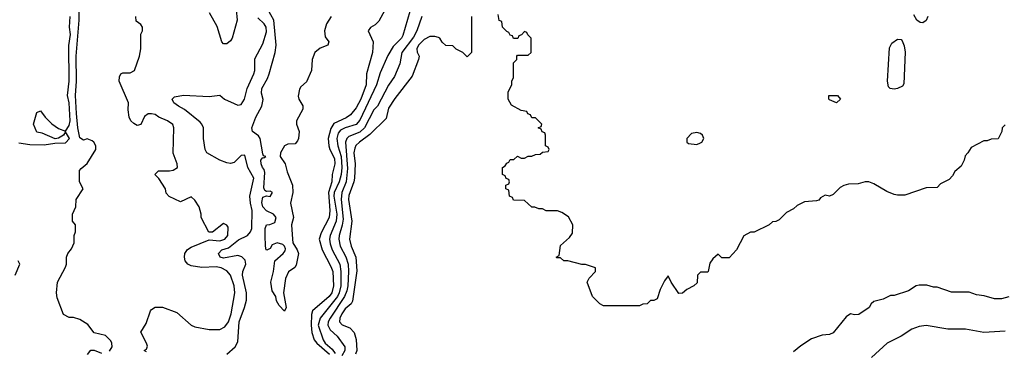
# Model space of a CAD drawing. Header units: inches. Extents: x 2348352 to 2479776, y 460422 to 613655.
# Tile 132 of 256: x 2362634 to 2368125, y 530605 to 532452. Entities that reach past the tile are written whole.
import ezdxf

# ---------------------------------------------------------------- set-up
doc = ezdxf.new("R2010")
doc.units = ezdxf.units.IN
doc.header["$MEASUREMENT"] = 0
doc.layers.add('C3563', color=7, linetype='Continuous')

msp = doc.modelspace()

# ---------------------------------------------------------------- linework, layer by layer
at = {"layer": 'C3563', "color": 4}
for points, elevation in [([(2364694, 532550), (2364636.1, 532443.9), (2364615.9, 532424.1), (2364590, 532409), (2364577.3, 532390), (2364604.9, 532330), (2364601.6, 532270), (2364568, 532150), (2364566.4, 532090), (2364536.5, 532010), (2364510, 531962), (2364478.2, 531921.8), (2364455, 531905), (2364385.4, 531874.6), (2364370, 531846), (2364354.7, 531790), (2364357.4, 531750), (2364363.1, 531730), (2364390, 531678.8), (2364392.3, 531650), (2364376.5, 531590), (2364374.4, 531550), (2364356.8, 531490), (2364363.6, 531390), (2364359.6, 531350), (2364315.3, 531264.7), (2364304.6, 531230), (2364320.3, 531170), (2364370, 531077.3), (2364379.5, 531050), (2364384.2, 530970), (2364374.3, 530930), (2364359.5, 530910), (2364267.4, 530830), (2364260.8, 530810), (2364259.3, 530750), (2364262.8, 530710), (2364275.8, 530670), (2364291.3, 530650), (2364362.2, 530590)], 64), ([(2362630, 531767.3), (2362690, 531758), (2362770, 531754.9), (2362830, 531764.9), (2362890, 531765.7), (2362912.4, 531790), (2362890, 531828), (2362878, 531810), (2362850, 531792.7), (2362831.3, 531788.7), (2362760.1, 531820.1), (2362730, 531826.6), (2362711.8, 531870), (2362730, 531936), (2362750, 531944.7), (2362776, 531910), (2362812.5, 531872.5), (2362850, 531846.8), (2362890, 531831.3), (2362910, 531862.8), (2362915.5, 531890), (2362909.7, 531990), (2362900.4, 532030), (2362910.8, 532110), (2362907.9, 532307.9), (2362916.8, 532370), (2362911, 532410), (2362915.1, 532470)], 76), ([(2363134.8, 530605.2), (2363149, 530630), (2363148.7, 530650), (2363143.1, 530663.1), (2363113.2, 530693.2), (2363049, 530709), (2363014.6, 530754.6), (2362970, 530782), (2362933.6, 530793.6), (2362910, 530794), (2362878, 530810), (2362842.7, 530902.7), (2362839, 530930), (2362844, 530990), (2362890, 531074), (2362895.3, 531090), (2362895.3, 531130), (2362902, 531150), (2362923.1, 531176.9), (2362938, 531210), (2362938, 531250), (2362946, 531270), (2362946, 531310), (2362928, 531330), (2362928, 531370), (2362948, 531410), (2362948.4, 531451.6), (2362988, 531510), (2362968, 531550), (2362968.4, 531611.6), (2362976.4, 531623.6), (2363010, 531652), (2363058, 531730), (2363058, 531750), (2363048, 531770), (2363038, 531778), (2363010, 531788), (2362990, 531782), (2362970, 531795.3), (2362958, 531850), (2362951.3, 531930), (2362945.1, 532030), (2362951.3, 532110), (2362949.8, 532250.2), (2362966.3, 532450), (2362965.1, 532510)], 72), ([(2363342, 530602), (2363328, 530610), (2363342, 530618), (2363346, 530634), (2363342, 530650), (2363308.7, 530711.3), (2363340.2, 530759.8), (2363362.7, 530830), (2363370, 530838.8), (2363390, 530850.5), (2363430.3, 530850.4), (2363510, 530820.7), (2363590, 530750.8), (2363610, 530740.7), (2363690, 530726.8), (2363750, 530727.3), (2363778, 530742), (2363798.7, 530770), (2363813.6, 530813.6), (2363834.7, 530930), (2363829.7, 530969.6), (2363810, 531028.7), (2363790, 531053.2), (2363758, 531070), (2363730, 531075.1), (2363650, 531072.3), (2363590, 531082), (2363571.2, 531091.2), (2363556.2, 531110), (2363552.6, 531130), (2363555.1, 531150), (2363570, 531172.4), (2363590, 531185.3), (2363690, 531226), (2363750, 531220.4), (2363777.2, 531230), (2363794.5, 531250), (2363796, 531296), (2363790, 531308), (2363770, 531318), (2363710, 531268.7), (2363688.7, 531268.7), (2363646, 531350), (2363646, 531370), (2363635.3, 531410), (2363610, 531448), (2363590, 531466), (2363530, 531438), (2363468.4, 531468.4), (2363450, 531486), (2363448, 531510), (2363410, 531568), (2363388, 531590), (2363408.9, 531611.1), (2363470, 531610.8), (2363490, 531614.8), (2363513.2, 531630), (2363512.7, 531650), (2363489.3, 531709.3), (2363494, 531850), (2363488.9, 531868.9), (2363458, 531890), (2363410, 531908.7), (2363390, 531924), (2363370, 531929), (2363350, 531929), (2363330, 531914), (2363310, 531868.7), (2363290, 531864), (2363270, 531874), (2363254, 531890), (2363245.2, 531910), (2363239.3, 531950), (2363240.9, 531990), (2363189.3, 532110), (2363190, 532134), (2363198, 532150), (2363210, 532156), (2363250, 532156), (2363274, 532170), (2363302, 532250), (2363308.9, 532291.1), (2363308.7, 532371.3), (2363318, 532390), (2363318, 532410), (2363310, 532426), (2363284, 532444), (2363282, 532470)], 68), ([(2363840.7, 532510), (2363847.3, 532450), (2363818.8, 532350), (2363810, 532335.3), (2363790, 532318), (2363770, 532318), (2363762, 532330), (2363734.5, 532414.5), (2363693.2, 532490)], 64), ([(2364370.5, 532470), (2364345.5, 532430), (2364333, 532390), (2364337.1, 532357.1), (2364358, 532330), (2364356.9, 532323.1), (2364352, 532310), (2364310, 532294.5), (2364280.5, 532270), (2364266, 532230), (2364262, 532170), (2364233.2, 532106.8), (2364201.7, 532078.3), (2364194.4, 532065.6), (2364186.8, 532026.8), (2364190.6, 532010), (2364213.1, 531973.1), (2364213.4, 531953.4), (2364178, 531890), (2364177, 531870), (2364192.2, 531830), (2364188.8, 531791.2), (2364182.9, 531777.1), (2364170, 531760.9), (2364130, 531759.6), (2364110.8, 531750), (2364087.7, 531710), (2364086.8, 531690), (2364114, 531650), (2364125.1, 531605.1), (2364155.8, 531530), (2364158, 531490), (2364144.7, 531430), (2364160.7, 531350), (2364150.6, 531309.4), (2364154.9, 531230), (2364158, 531210), (2364181.6, 531170), (2364188, 531150), (2364175.2, 531084.8), (2364167.5, 531072.5), (2364132.5, 531047.5), (2364116.4, 531010), (2364106, 530930), (2364121, 530850), (2364110, 530828), (2364080.2, 530860.2), (2364065.6, 530885.6), (2364062, 530910), (2364042.7, 530942.7), (2364035.1, 530990), (2364049.3, 531050), (2364057.2, 531110), (2364103.7, 531150), (2364114.5, 531165.5), (2364115.9, 531175.9), (2364111.7, 531191.7), (2364100.7, 531200.7), (2364070, 531209.3), (2364042, 531198), (2364030, 531178), (2364011.6, 531168.4), (2364009, 531170), (2364004, 531190), (2364002.9, 531250), (2364003.6, 531290), (2364009.6, 531310), (2364029.3, 531310.7), (2364057.2, 531322.8), (2364064, 531350), (2364048.7, 531370), (2364010, 531387), (2363989.8, 531410), (2363985.1, 531434.9), (2363990, 531464.7), (2364010, 531472), (2364030, 531467.3), (2364044, 531490), (2364030, 531498), (2364010, 531496), (2364001.6, 531501.6), (2363995.6, 531515.6), (2364001.1, 531601.1), (2363997.7, 531617.7), (2363988, 531630), (2363981.2, 531650), (2363979, 531670), (2363990, 531684.7), (2363996.4, 531683.6), (2364006, 531690), (2363994, 531694), (2363990, 531706), (2363976, 531790), (2363965.1, 531805.1), (2363933.2, 531830), (2363929.5, 531850), (2363951.6, 531910), (2363983.7, 531970), (2363992.3, 532007.7), (2363982.3, 532042.3), (2363984.4, 532070), (2364015.7, 532124.3), (2364025.3, 532150), (2364058.3, 532270), (2364064.2, 532310), (2364051.6, 532450), (2364018.4, 532510)], 56), ([(2364810, 532498), (2364770, 532364), (2364763, 532350), (2364717.4, 532302.6), (2364687.2, 532252.8), (2364644.4, 532155.6), (2364624.6, 532090), (2364530, 531892.3), (2364510, 531868.2), (2364450, 531849.7), (2364423.4, 531836.6), (2364410, 531820.9), (2364402, 531790), (2364408, 531750), (2364426.5, 531690), (2364430.2, 531629.9), (2364426, 531590), (2364415.2, 531550), (2364387.1, 531490), (2364386.3, 531470), (2364403.2, 531370), (2364399.7, 531330), (2364366.3, 531250), (2364362.3, 531230), (2364364.8, 531204.8), (2364376.5, 531170), (2364419.6, 531090), (2364425.4, 531050), (2364425.6, 530970), (2364416.5, 530930), (2364406.4, 530910), (2364309.3, 530790.7), (2364298.6, 530750), (2364326.3, 530670), (2364338.3, 530650), (2364376.7, 530616.7), (2364393.6, 530593.6)], 68), ([(2364877, 532470), (2364849, 532390), (2364830, 532355.1), (2364765.7, 532270), (2364753.8, 532206.2), (2364723.4, 532136.6), (2364691.7, 532088.3), (2364630.3, 531970), (2364608.8, 531950), (2364556.9, 531850), (2364530, 531825.1), (2364470, 531802.4), (2364457.6, 531790), (2364451.7, 531770), (2364462.7, 531622.7), (2364454, 531550), (2364430.2, 531489.8), (2364427.2, 531450), (2364438, 531342), (2364432.7, 531307.3), (2364415.3, 531250), (2364414.3, 531230), (2364421.7, 531190), (2364452, 531132.1), (2364465.5, 531090), (2364468, 531050), (2364463.2, 530970), (2364458.5, 530941.5), (2364445.2, 530910), (2364364.9, 530790), (2364354.9, 530770), (2364352.2, 530750), (2364365.1, 530725.1), (2364404, 530690), (2364447.3, 530630), (2364447.7, 530610), (2364430, 530579.3)], 72), ([(2365154, 532470), (2365154, 532270), (2365130, 532246), (2365106, 532270), (2365068.4, 532288.4), (2365050, 532306), (2365010, 532308), (2364990, 532328), (2364978, 532350), (2364970, 532354), (2364950, 532359), (2364922, 532358), (2364890, 532342.7), (2364857.3, 532310), (2364848, 532290), (2364850.9, 532270.9), (2364861, 532250), (2364858.8, 532230), (2364822, 532138), (2364725.9, 532014.1), (2364690, 531959.3), (2364677.3, 531902.7), (2364587.1, 531812.9), (2364528.2, 531770), (2364509.2, 531750.8), (2364502.8, 531737.2), (2364497.4, 531710), (2364504, 531650), (2364500.3, 531570), (2364497.4, 531550), (2364470, 531473.2), (2364467.2, 531450), (2364487.2, 531330), (2364473.7, 531230), (2364482.6, 531190), (2364508.8, 531130), (2364513.5, 531053.5), (2364490, 530884), (2364483, 530870), (2364450, 530842), (2364430, 530814), (2364420.3, 530790), (2364418.4, 530770), (2364431.9, 530751.9), (2364475.1, 530735.1), (2364499.1, 530710), (2364510.4, 530670.4), (2364514, 530610), (2364507, 530590)], 76), ([(2368130, 531866), (2368114, 531850), (2368112, 531830), (2368091.1, 531788.9), (2368052.7, 531787.3), (2368030, 531778), (2368010, 531778), (2367939.6, 531740.4), (2367922, 531710), (2367906.4, 531693.6), (2367902, 531670), (2367883.6, 531636.4), (2367850, 531606), (2367836.9, 531583.1), (2367816.9, 531563.1), (2367770, 531538), (2367750, 531518), (2367690, 531515.3), (2367570, 531475.3), (2367530, 531475.3), (2367510, 531478), (2367470, 531495.3), (2367398, 531538), (2367370, 531548.7), (2367350, 531548.7), (2367310, 531538), (2367256.4, 531536.4), (2367230, 531528.7), (2367210, 531518), (2367170, 531478), (2367150, 531468.7), (2367125.4, 531474.6), (2367099.6, 531460.4), (2367090, 531448), (2367076.9, 531443.1), (2367010, 531438), (2366970, 531418), (2366950, 531398), (2366910, 531378), (2366870, 531338), (2366850, 531328), (2366832.7, 531327.3), (2366814, 531310), (2366730, 531268), (2366710, 531268), (2366671.6, 531248.4), (2366632, 531170), (2366590, 531126), (2366550, 531126), (2366530, 531146), (2366499.6, 531120.4), (2366483.6, 531096.4), (2366474, 531050), (2366470, 531046), (2366430, 531046), (2366414, 531030), (2366412.7, 530987.3), (2366394, 530970), (2366354, 530950), (2366331.3, 530928.7), (2366310, 530928), (2366268, 530990), (2366250, 531026), (2366230, 530998), (2366206, 530950), (2366190, 530898), (2366170, 530888), (2366152.7, 530887.3), (2366134, 530870), (2366110, 530868), (2366090, 530858), (2365890, 530858), (2365868.9, 530868.9), (2365828, 530910), (2365798, 530990), (2365810, 531012), (2365846, 531050), (2365846, 531070), (2365790, 531088.7), (2365768.7, 531088.7), (2365690, 531108.7), (2365668.9, 531108.9), (2365650, 531126), (2365630, 531126), (2365626, 531130), (2365642, 531138), (2365650, 531194), (2365700.4, 531239.6), (2365716.4, 531263.6), (2365718, 531310), (2365694.6, 531354.6), (2365658, 531378), (2365632.7, 531387.3), (2365570, 531388), (2365550, 531398), (2365530, 531398), (2365507.3, 531407.3), (2365490, 531408), (2365450, 531446), (2365387.3, 531447.3), (2365382, 531462), (2365366, 531470), (2365362, 531502), (2365346, 531510), (2365346, 531530), (2365362, 531538), (2365366, 531550), (2365362, 531562), (2365347.3, 531567.3), (2365342, 531582), (2365326, 531590), (2365326, 531630), (2365342, 531638), (2365350, 531654), (2365362, 531658), (2365370, 531674), (2365390, 531674), (2365410, 531692), (2365430, 531682), (2365450, 531682), (2365470, 531692), (2365490, 531692), (2365510, 531702), (2365536.4, 531703.6), (2365550, 531714), (2365582, 531718), (2365586, 531730), (2365582, 531742), (2365566, 531750), (2365566, 531810), (2365562, 531822), (2365547.3, 531827.3), (2365542, 531842), (2365526, 531850), (2365542, 531858), (2365546, 531870), (2365510, 531906), (2365490, 531906), (2365482, 531922), (2365467.3, 531927.3), (2365462, 531942), (2365430, 531946), (2365376.4, 531976.4), (2365358, 532010), (2365358, 532050), (2365378, 532090), (2365378, 532110), (2365388, 532130), (2365388.4, 532211.6), (2365406, 532230), (2365406, 532250), (2365410, 532254), (2365470, 532254), (2365486, 532270), (2365486, 532350), (2365467.3, 532367.3), (2365462, 532382), (2365450, 532386), (2365432.7, 532367.3), (2365418, 532362), (2365412.7, 532347.3), (2365387.3, 532347.3), (2365382, 532362), (2365370, 532366), (2365362, 532382), (2365350, 532386), (2365326, 532410), (2365322, 532442), (2365307.3, 532447.3), (2365302, 532482)], 76), ([(2367698, 532470), (2367690, 532448), (2367670, 532435.3), (2367656.4, 532436.4), (2367638, 532450), (2367620.4, 532480.4)], 72), ([(2363788.7, 530590), (2363836, 530630), (2363850, 530658), (2363858.3, 530770), (2363888.2, 530850), (2363898, 530890), (2363898.3, 530930), (2363877.4, 531030), (2363878.9, 531050), (2363896, 531090), (2363892.2, 531112.2), (2363872.2, 531132.2), (2363850, 531139.1), (2363770, 531123.9), (2363752.7, 531130), (2363743.5, 531150), (2363762, 531170), (2363798.2, 531181.8), (2363853.8, 531226.2), (2363903.6, 531250), (2363921.1, 531270), (2363928.2, 531290), (2363929.7, 531390), (2363920.7, 531430), (2363918.2, 531470), (2363939.3, 531570), (2363906.3, 531630), (2363890, 531698), (2363870, 531695.1), (2363830, 531657.2), (2363810, 531652.3), (2363790, 531654.5), (2363750, 531669.5), (2363678, 531710), (2363669, 531730), (2363659, 531790), (2363659, 531850), (2363649, 531870), (2363641.2, 531881.2), (2363552.6, 531952.6), (2363519, 531970), (2363493.2, 531990), (2363484, 532010), (2363497.2, 532022.8), (2363547.6, 532032.4), (2363690, 532024.6), (2363750, 532031.3), (2363776, 532010), (2363830, 531984.9), (2363850, 531976.4), (2363870, 531979.3), (2363888, 532010), (2363902.7, 532070), (2363940.5, 532150), (2363946, 532170), (2363945.8, 532234.2), (2363990, 532318.8), (2364010, 532384.7), (2364008.6, 532410), (2363996.8, 532430), (2363962, 532462)], 64), ([(2362608, 531030), (2362635.3, 531090), (2362626, 531110)], 76), ([(2368150, 530908.7), (2368110, 530898), (2368070, 530898), (2368013.6, 530913.6), (2367970, 530919), (2367930, 530935.3), (2367830, 530935.3), (2367750, 530962), (2367730, 530962), (2367693.6, 530973.6), (2367650, 530974), (2367634, 530970), (2367590, 530942), (2367510, 530915.3), (2367490, 530915.3), (2367450, 530895.3), (2367398, 530882), (2367382, 530870), (2367372, 530850), (2367314, 530810), (2367290, 530808.7), (2367266.4, 530813.6), (2367243.5, 530796.5), (2367170, 530708), (2367150, 530698), (2367110, 530695.3), (2367050, 530675.3), (2366990, 530635.3), (2366950, 530602)], 84), ([(2368130, 530717.2), (2368010, 530709.4), (2367909.1, 530729.1), (2367810, 530729.2), (2367690, 530749), (2367650, 530744), (2367610, 530729), (2367550, 530689), (2367472, 530650), (2367384.7, 530570)], 88), ([(2363012.3, 530587.7), (2363030, 530612), (2363050, 530611.3), (2363090, 530594.8)], 72)]:
    msp.add_lwpolyline(points, dxfattribs=dict(at, elevation=elevation))
for points, elevation in [([(2367510, 532065.2), (2367489.2, 532069.2), (2367479.3, 532079.3), (2367473.5, 532110), (2367485.1, 532294.9), (2367498.7, 532321.3), (2367530, 532344.7), (2367550, 532342), (2367554.8, 532334.8), (2367567, 532307), (2367571.8, 532271.8), (2367564.6, 532095.4), (2367557.7, 532082.3), (2367530, 532069.2)], 72), ([(2367190, 531988.7), (2367150, 532006), (2367146, 532010), (2367146, 532030), (2367194, 532030), (2367212, 532010)], 72), ([(2366410, 531824), (2366381, 531819), (2366354, 531790), (2366354, 531770), (2366363.6, 531763.6), (2366410, 531758), (2366430, 531766), (2366438, 531770), (2366448.7, 531790), (2366442, 531810), (2366430, 531819)], 76)]:
    msp.add_lwpolyline(points, close=True, dxfattribs=dict(at, elevation=elevation))

doc.saveas('drawing.dxf')
